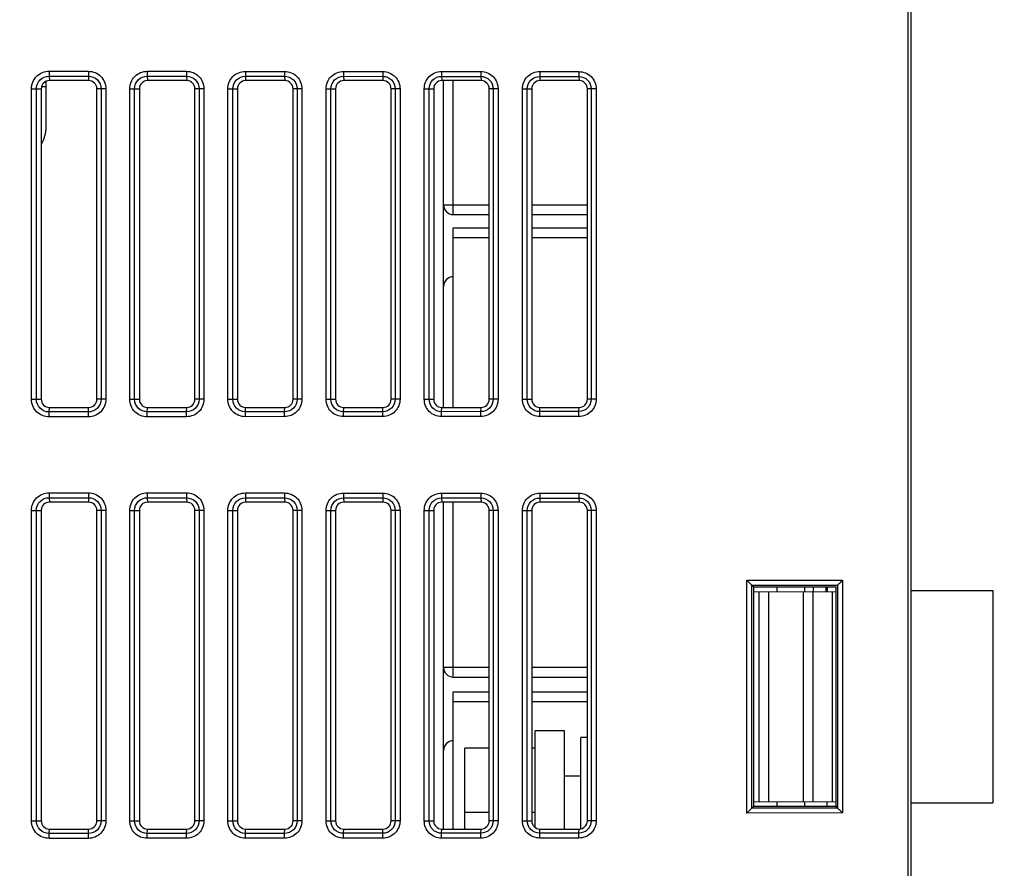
# Model space of a CAD drawing. Header units: millimetres. Extents: x 66 to 1727, y -68 to 939.
# Tile 61 of 72: x 622 to 682, y 558 to 609. Entities that reach past the tile are written whole.
import ezdxf

# ---------------------------------------------------------------- set-up
doc = ezdxf.new("R2010")
doc.units = ezdxf.units.MM
doc.header["$LTSCALE"] = 65.395
doc.header["$PDMODE"] = 3
doc.header["$PDSIZE"] = 0.3
doc.layers.get('0').update_dxf_attribs({"linetype": 'CONTINUOUS'})
doc.layers.get('Defpoints').update_dxf_attribs({"linetype": 'CONTINUOUS'})
for name, color, linetype in [('07_ALL_FEATURES', 7, 'CONTINUOUS'), ('3_ALL_AXES', 7, 'CONTINUOUS'), ('7_ALL_FEATURES', 7, 'CONTINUOUS'), ('DIM', 7, 'CONTINUOUS')]:
    doc.layers.add(name, color=color, linetype=linetype)
doc.styles.get("Standard").update_dxf_attribs({"font": 'arial.ttf'})
doc.dimstyles.get("Standard").update_dxf_attribs({"dimtxt": 3, "dimasz": 2.5, "dimexe": 1, "dimexo": 1, "dimtad": 1, "dimzin": 0, "dimdsep": 46, "dimtxsty": 'Standard', "dimblk": '_FILLED', "dimblk1": '_FILLED', "dimblk2": '_FILLED', "dimcen": 0.09, "dimazin": 0, "dimtol": 1, "dimtp": 0.01, "dimtm": 0.01, "dimtfac": 1, "dimtofl": 0, "dimtmove": 0, "dimatfit": 3, "dimldrblk": '_FILLED', "dimfxl": 1, "dimtolj": 1, "dimtzin": 0, "dimarcsym": 0})

# ---------------------------------------------------------------- blocks, each defined once
blk = doc.blocks.new('_FILLED')
at = {"color": 0, "linetype": 'ByBlock'}
blk.add_solid([(0, 0), (-1, 0.2), (-1, -0.2)], dxfattribs=at)
blk = doc.blocks.new('*D5')
at = {"layer": 'Defpoints', "color": 0, "transparency": 16777216}
for p in [(781.311, 823.128), (781.311, 767.518), (556.311, 514.563)]:
    blk.add_point(p, dxfattribs=at)
at = {"layer": 'DIM', "color": 7, "lineweight": -2, "transparency": 16777216}
for p, q in [((556.311, 515.563), (556.311, 824.128)), ((781.311, 768.518), (781.311, 824.128)), ((558.811, 823.128), (778.811, 823.128))]:
    blk.add_line(p, q, dxfattribs=at)
at = {"layer": 'DIM', "color": 7, "lineweight": -2, "transparency": 16777216, "xscale": 2.5, "yscale": 2.5, "zscale": 2.5, "rotation": 180}
blk.add_blockref('_FILLED', (556.311, 823.128), dxfattribs=at)
at = {"layer": 'DIM', "color": 7, "lineweight": -2, "transparency": 16777216, "xscale": 2.5, "yscale": 2.5, "zscale": 2.5}
blk.add_blockref('_FILLED', (781.311, 823.128), dxfattribs=at)
at = {"layer": 'DIM', "color": 0, "transparency": 16777216, "insert": (664.677, 829.628), "char_height": 3, "attachment_point": 5}
blk.add_mtext('\\A1;{\\H3.3333x;D}', dxfattribs=at)

msp = doc.modelspace()

# ---------------------------------------------------------------- linework, layer by layer
at = {"color": 7, "linetype": 'Continuous'}
for p, q in [((647.911, 598.118), (647.911, 605.718)), ((648.511, 597.518), (648.511, 605.718)), ((647.911, 598.118), (650.711, 598.118)), ((653.311, 598.118), (656.711, 598.118)), ((648.511, 597.518), (650.711, 597.518)), ((653.311, 597.518), (656.711, 597.518)), ((648.511, 585.718), (648.511, 596.718)), ((648.511, 596.718), (650.711, 596.718)), ((653.311, 596.718), (656.711, 596.718)), ((648.511, 596.118), (650.711, 596.118)), ((653.311, 596.118), (656.711, 596.118)), ((647.911, 585.718), (647.911, 593.118)), ((647.911, 569.818), (647.911, 579.918)), ((648.511, 569.218), (648.511, 579.918)), ((647.911, 569.818), (650.711, 569.818)), ((653.311, 569.818), (656.711, 569.818)), ((648.511, 569.218), (650.711, 569.218)), ((653.311, 569.218), (656.711, 569.218)), ((648.511, 559.918), (648.511, 568.318)), ((648.511, 568.318), (650.711, 568.318)), ((653.311, 568.318), (656.711, 568.318)), ((648.511, 567.718), (650.711, 567.718)), ((653.311, 567.718), (656.711, 567.718)), ((647.911, 559.918), (647.911, 564.718))]:
    msp.add_line(p, q, dxfattribs=at)
for centre, start, end in [((648.511, 598.118), 180, 270), ((648.511, 593.118), 90, 180), ((648.511, 569.818), 180, 270), ((648.511, 564.718), 90, 180)]:
    msp.add_arc(centre, 0.6, start, end, dxfattribs=at)
at = {"layer": '07_ALL_FEATURES', "color": 7, "linetype": 'Continuous'}
for p, q in [((676.311, 749.018), (676.311, 387.018)), ((676.511, 387.018), (676.511, 749.018)), ((623.792, 606.293), (623.792, 605.995)), ((623.792, 606.293), (626.192, 606.292)), ((623.792, 605.995), (623.811, 605.718)), ((623.792, 605.995), (626.192, 605.993)), ((626.192, 606.292), (626.192, 605.993)), ((626.192, 605.993), (626.211, 605.718)), ((629.793, 606.289), (629.792, 605.991)), ((629.792, 605.991), (629.811, 605.718)), ((629.792, 605.991), (632.193, 605.989)), ((629.793, 606.289), (632.193, 606.287)), ((632.193, 606.287), (632.193, 605.989)), ((632.193, 605.989), (632.211, 605.718)), ((635.793, 606.285), (635.793, 605.986)), ((635.793, 606.285), (638.193, 606.283)), ((635.793, 605.986), (635.811, 605.718)), ((635.793, 605.986), (638.193, 605.984)), ((638.193, 606.283), (638.193, 605.984)), ((638.193, 605.984), (638.211, 605.718)), ((641.793, 606.28), (641.793, 605.982)), ((641.793, 606.28), (644.193, 606.278)), ((641.793, 605.982), (641.811, 605.718)), ((641.793, 605.982), (644.193, 605.98)), ((644.193, 606.278), (644.193, 605.98)), ((644.193, 605.98), (644.211, 605.718)), ((647.793, 606.276), (647.793, 605.977)), ((647.793, 606.276), (650.194, 606.274)), ((647.793, 605.977), (647.811, 605.718)), ((647.793, 605.977), (650.193, 605.976)), ((650.194, 606.274), (650.193, 605.976)), ((650.193, 605.976), (650.211, 605.718)), ((653.794, 606.271), (653.794, 605.973)), ((653.794, 606.271), (656.194, 606.27)), ((653.794, 605.973), (653.811, 605.718)), ((653.794, 605.973), (656.194, 605.971)), ((656.194, 606.27), (656.194, 605.971)), ((656.194, 605.971), (656.211, 605.718)), ((622.716, 586.218), (622.716, 605.218)), ((622.716, 605.218), (623.311, 605.218)), ((623.014, 586.218), (623.014, 605.218)), ((623.611, 605.344), (623.309, 605.341)), ((623.311, 605.218), (623.311, 586.218)), ((623.611, 602.877), (623.611, 605.672)), ((626.211, 605.718), (623.811, 605.718)), ((626.711, 586.218), (626.711, 605.218)), ((627.265, 605.218), (626.711, 605.218)), ((626.967, 605.218), (626.967, 586.218)), ((627.265, 605.218), (627.265, 586.218)), ((628.721, 586.218), (628.721, 605.218)), ((628.721, 605.218), (629.311, 605.218)), ((629.019, 586.218), (629.019, 605.218)), ((629.311, 605.218), (629.311, 586.218)), ((632.211, 605.718), (629.811, 605.718)), ((632.711, 586.218), (632.711, 605.218)), ((633.261, 605.218), (632.711, 605.218)), ((632.963, 605.218), (632.963, 586.218)), ((633.261, 605.218), (633.261, 586.218)), ((634.725, 586.218), (634.725, 605.218)), ((634.725, 605.218), (635.311, 605.218)), ((635.024, 586.218), (635.024, 605.218)), ((635.311, 605.218), (635.311, 586.218)), ((638.211, 605.718), (635.811, 605.718)), ((638.711, 586.218), (638.711, 605.218)), ((639.257, 605.218), (638.711, 605.218)), ((638.959, 605.218), (638.959, 586.218)), ((639.257, 605.218), (639.257, 586.218)), ((640.73, 586.218), (640.73, 605.218)), ((640.73, 605.218), (641.311, 605.218)), ((641.028, 586.218), (641.028, 605.218)), ((641.311, 605.218), (641.311, 586.218)), ((644.211, 605.718), (641.811, 605.718)), ((644.711, 586.218), (644.711, 605.218)), ((645.253, 605.218), (644.711, 605.218)), ((644.954, 605.218), (644.954, 586.218)), ((645.253, 605.218), (645.253, 586.218)), ((646.735, 586.218), (646.735, 605.218)), ((646.735, 605.218), (647.311, 605.218)), ((647.033, 586.218), (647.033, 605.218)), ((647.311, 605.218), (647.311, 586.218)), ((650.211, 605.718), (647.811, 605.718)), ((650.711, 586.218), (650.711, 605.218)), ((651.249, 605.218), (650.711, 605.218)), ((650.95, 605.218), (650.95, 586.218)), ((651.249, 605.218), (651.249, 586.218)), ((652.74, 586.218), (652.74, 605.218)), ((652.74, 605.218), (653.311, 605.218)), ((653.038, 586.218), (653.038, 605.218)), ((653.311, 605.218), (653.311, 586.218)), ((656.211, 605.718), (653.811, 605.718)), ((656.711, 586.218), (656.711, 605.218)), ((657.245, 605.218), (656.711, 605.218)), ((656.946, 605.218), (656.946, 586.218)), ((657.245, 605.218), (657.245, 586.218)), ((647.911, 593.118), (647.911, 598.118)), ((622.716, 586.218), (623.311, 586.218)), ((627.265, 586.218), (626.711, 586.218)), ((628.721, 586.218), (629.311, 586.218)), ((633.261, 586.218), (632.711, 586.218)), ((634.725, 586.218), (635.311, 586.218)), ((639.257, 586.218), (638.711, 586.218)), ((640.73, 586.218), (641.311, 586.218)), ((645.253, 586.218), (644.711, 586.218)), ((646.735, 586.218), (647.311, 586.218)), ((651.249, 586.218), (650.711, 586.218)), ((652.74, 586.218), (653.311, 586.218)), ((657.245, 586.218), (656.711, 586.218)), ((623.792, 585.441), (623.811, 585.718)), ((626.192, 585.443), (623.792, 585.441)), ((623.792, 585.142), (623.792, 585.441)), ((623.811, 585.718), (626.211, 585.718)), ((626.192, 585.443), (626.211, 585.718)), ((626.192, 585.144), (626.192, 585.443)), ((629.792, 585.445), (629.811, 585.718)), ((632.193, 585.447), (629.792, 585.445)), ((629.793, 585.147), (629.792, 585.445)), ((629.811, 585.718), (632.211, 585.718)), ((632.193, 585.447), (632.211, 585.718)), ((632.193, 585.149), (632.193, 585.447)), ((635.793, 585.45), (635.811, 585.718)), ((638.193, 585.451), (635.793, 585.45)), ((635.793, 585.151), (635.793, 585.45)), ((635.811, 585.718), (638.211, 585.718)), ((638.193, 585.451), (638.211, 585.718)), ((638.193, 585.153), (638.193, 585.451)), ((641.793, 585.454), (641.811, 585.718)), ((644.193, 585.456), (641.793, 585.454)), ((641.793, 585.156), (641.793, 585.454)), ((641.811, 585.718), (644.211, 585.718)), ((644.193, 585.456), (644.211, 585.718)), ((644.193, 585.157), (644.193, 585.456)), ((647.793, 585.458), (647.811, 585.718)), ((650.193, 585.46), (647.793, 585.458)), ((647.793, 585.16), (647.793, 585.458)), ((647.811, 585.718), (650.211, 585.718)), ((650.193, 585.46), (650.211, 585.718)), ((650.194, 585.162), (650.193, 585.46)), ((653.794, 585.463), (653.811, 585.718)), ((656.194, 585.465), (653.794, 585.463)), ((653.794, 585.164), (653.794, 585.463)), ((653.811, 585.718), (656.211, 585.718)), ((656.194, 585.465), (656.211, 585.718)), ((656.194, 585.166), (656.194, 585.465)), ((626.192, 585.144), (623.792, 585.142)), ((632.193, 585.149), (629.793, 585.147)), ((638.193, 585.153), (635.793, 585.151)), ((644.193, 585.157), (641.793, 585.156)), ((650.194, 585.162), (647.793, 585.16)), ((656.194, 585.166), (653.794, 585.164)), ((623.792, 580.493), (623.792, 580.195)), ((623.792, 580.493), (626.192, 580.492)), ((623.792, 580.195), (623.811, 579.918)), ((623.792, 580.195), (626.192, 580.193)), ((626.211, 579.918), (623.811, 579.918)), ((626.192, 580.492), (626.192, 580.193)), ((626.192, 580.193), (626.211, 579.918)), ((629.793, 580.489), (629.792, 580.191)), ((629.792, 580.191), (629.811, 579.918)), ((629.792, 580.191), (632.193, 580.189)), ((629.793, 580.489), (632.193, 580.487)), ((632.211, 579.918), (629.811, 579.918)), ((632.193, 580.487), (632.193, 580.189)), ((632.193, 580.189), (632.211, 579.918)), ((635.793, 580.485), (635.793, 580.186)), ((635.793, 580.485), (638.193, 580.483)), ((635.793, 580.186), (635.811, 579.918)), ((635.793, 580.186), (638.193, 580.184)), ((638.211, 579.918), (635.811, 579.918)), ((638.193, 580.483), (638.193, 580.184)), ((638.193, 580.184), (638.211, 579.918)), ((641.793, 580.48), (641.793, 580.182)), ((641.793, 580.48), (644.193, 580.478)), ((641.793, 580.182), (641.811, 579.918)), ((641.793, 580.182), (644.193, 580.18)), ((644.211, 579.918), (641.811, 579.918)), ((644.193, 580.478), (644.193, 580.18)), ((644.193, 580.18), (644.211, 579.918)), ((647.793, 580.476), (647.793, 580.177)), ((647.793, 580.476), (650.194, 580.474)), ((647.793, 580.177), (647.811, 579.918)), ((647.793, 580.177), (650.193, 580.176)), ((650.211, 579.918), (647.811, 579.918)), ((650.194, 580.474), (650.193, 580.176)), ((650.193, 580.176), (650.211, 579.918)), ((653.794, 580.471), (653.794, 580.173)), ((653.794, 580.471), (656.194, 580.47)), ((653.794, 580.173), (653.811, 579.918)), ((653.794, 580.173), (656.194, 580.171)), ((656.211, 579.918), (653.811, 579.918)), ((656.194, 580.47), (656.194, 580.171)), ((656.194, 580.171), (656.211, 579.918)), ((622.716, 560.418), (622.716, 579.418)), ((622.716, 579.418), (623.311, 579.418)), ((623.014, 560.418), (623.014, 579.418)), ((623.311, 579.418), (623.311, 560.418)), ((626.711, 560.418), (626.711, 579.418)), ((627.265, 579.418), (626.711, 579.418)), ((626.967, 579.418), (626.967, 560.418)), ((627.265, 579.418), (627.265, 560.418)), ((628.721, 560.418), (628.721, 579.418)), ((628.721, 579.418), (629.311, 579.418)), ((629.019, 560.418), (629.019, 579.418)), ((629.311, 579.418), (629.311, 560.418)), ((632.711, 560.418), (632.711, 579.418)), ((633.261, 579.418), (632.711, 579.418)), ((632.963, 579.418), (632.963, 560.418)), ((633.261, 579.418), (633.261, 560.418)), ((634.725, 560.418), (634.725, 579.418)), ((634.725, 579.418), (635.311, 579.418)), ((635.024, 560.418), (635.024, 579.418)), ((635.311, 579.418), (635.311, 560.418)), ((638.711, 560.418), (638.711, 579.418)), ((639.257, 579.418), (638.711, 579.418)), ((638.959, 579.418), (638.959, 560.418)), ((639.257, 579.418), (639.257, 560.418)), ((640.73, 560.418), (640.73, 579.418)), ((640.73, 579.418), (641.311, 579.418)), ((641.028, 560.418), (641.028, 579.418)), ((641.311, 579.418), (641.311, 560.418)), ((644.711, 560.418), (644.711, 579.418)), ((645.253, 579.418), (644.711, 579.418)), ((644.954, 579.418), (644.954, 560.418)), ((645.253, 579.418), (645.253, 560.418)), ((646.735, 560.418), (646.735, 579.418)), ((646.735, 579.418), (647.311, 579.418)), ((647.033, 560.418), (647.033, 579.418)), ((647.311, 579.418), (647.311, 560.418)), ((650.711, 560.418), (650.711, 579.418)), ((651.249, 579.418), (650.711, 579.418)), ((650.95, 579.418), (650.95, 560.418)), ((651.249, 579.418), (651.249, 560.418)), ((652.74, 560.418), (652.74, 579.418)), ((652.74, 579.418), (653.311, 579.418)), ((653.038, 560.418), (653.038, 579.418)), ((653.311, 579.418), (653.311, 560.418)), ((656.711, 560.418), (656.711, 579.418)), ((657.245, 579.418), (656.711, 579.418)), ((656.946, 579.418), (656.946, 560.418)), ((657.245, 579.418), (657.245, 560.418)), ((666.473, 560.897), (666.473, 575.139)), ((666.473, 575.139), (672.314, 575.137)), ((672.186, 575.01), (672.314, 575.137)), ((672.314, 575.137), (672.314, 560.899)), ((666.773, 561.196), (666.773, 574.84)), ((666.773, 574.84), (666.875, 574.75)), ((666.773, 574.84), (672.014, 574.838)), ((666.875, 574.75), (666.875, 561.286)), ((671.911, 574.718), (666.875, 574.718)), ((668.311, 574.433), (668.311, 574.718)), ((670.011, 574.441), (670.011, 574.718)), ((670.511, 574.718), (670.511, 574.441)), ((671.297, 574.718), (671.297, 574.45)), ((671.936, 561.288), (671.936, 574.748)), ((672.014, 574.838), (672.014, 561.198)), ((676.511, 574.518), (681.511, 574.518)), ((681.511, 574.518), (681.511, 561.518)), ((666.876, 574.425), (671.912, 574.451)), ((667.211, 561.609), (667.211, 574.427)), ((667.819, 561.606), (667.819, 574.43)), ((669.935, 561.595), (669.935, 574.441)), ((670.527, 561.592), (670.527, 574.444)), ((671.711, 561.585), (671.711, 574.45)), ((647.911, 564.718), (647.911, 569.818)), ((666.773, 561.196), (666.875, 561.286)), ((666.875, 561.318), (671.911, 561.318)), ((666.876, 561.611), (671.938, 561.584)), ((668.311, 561.318), (668.311, 561.603)), ((670.011, 561.318), (670.011, 561.594)), ((672.014, 561.198), (671.936, 561.288)), ((676.511, 561.518), (681.511, 561.518)), ((672.314, 560.899), (666.473, 560.897)), ((672.014, 561.198), (666.773, 561.196)), ((672.186, 561.026), (672.314, 560.899)), ((622.716, 560.418), (623.311, 560.418)), ((627.265, 560.418), (626.711, 560.418)), ((628.721, 560.418), (629.311, 560.418)), ((633.261, 560.418), (632.711, 560.418)), ((634.725, 560.418), (635.311, 560.418)), ((639.257, 560.418), (638.711, 560.418)), ((640.73, 560.418), (641.311, 560.418)), ((645.253, 560.418), (644.711, 560.418)), ((646.735, 560.418), (647.311, 560.418)), ((651.249, 560.418), (650.711, 560.418)), ((652.74, 560.418), (653.311, 560.418)), ((657.245, 560.418), (656.711, 560.418)), ((623.792, 559.641), (623.811, 559.918)), ((626.192, 559.643), (623.792, 559.641)), ((623.792, 559.342), (623.792, 559.641)), ((623.811, 559.918), (626.211, 559.918)), ((626.192, 559.643), (626.211, 559.918)), ((626.192, 559.344), (626.192, 559.643)), ((629.792, 559.645), (629.811, 559.918)), ((632.193, 559.647), (629.792, 559.645)), ((629.793, 559.347), (629.792, 559.645)), ((629.811, 559.918), (632.211, 559.918)), ((632.193, 559.647), (632.211, 559.918)), ((632.193, 559.349), (632.193, 559.647)), ((635.793, 559.65), (635.811, 559.918)), ((638.193, 559.651), (635.793, 559.65)), ((635.793, 559.351), (635.793, 559.65)), ((635.811, 559.918), (638.211, 559.918)), ((638.193, 559.651), (638.211, 559.918)), ((638.193, 559.353), (638.193, 559.651)), ((641.793, 559.654), (641.811, 559.918)), ((644.193, 559.656), (641.793, 559.654)), ((641.793, 559.356), (641.793, 559.654)), ((641.811, 559.918), (644.211, 559.918)), ((644.193, 559.656), (644.211, 559.918)), ((644.193, 559.357), (644.193, 559.656)), ((647.793, 559.658), (647.811, 559.918)), ((650.193, 559.66), (647.793, 559.658)), ((647.793, 559.36), (647.793, 559.658)), ((647.811, 559.918), (650.211, 559.918)), ((650.193, 559.66), (650.211, 559.918)), ((650.194, 559.362), (650.193, 559.66)), ((653.794, 559.663), (653.811, 559.918)), ((656.194, 559.665), (653.794, 559.663)), ((653.794, 559.364), (653.794, 559.663)), ((653.811, 559.918), (656.211, 559.918)), ((656.194, 559.665), (656.211, 559.918)), ((656.194, 559.366), (656.194, 559.665)), ((626.192, 559.344), (623.792, 559.342)), ((632.193, 559.349), (629.793, 559.347)), ((638.193, 559.353), (635.793, 559.351)), ((644.193, 559.357), (641.793, 559.356)), ((650.194, 559.362), (647.793, 559.36)), ((656.194, 559.366), (653.794, 559.364))]:
    msp.add_line(p, q, dxfattribs=at)
for points in [[(672.186, 575.01), (672.248, 575.074), (672.314, 575.137)], [(672.186, 561.026), (672.25, 560.964), (672.314, 560.899)]]:
    msp.add_lwpolyline(points, dxfattribs=at)
msp.add_arc((621.611, 602.877), 2, 328.52697, 360, dxfattribs=at)
for centre, start_param, end_param in [((623.811, 605.218), 0, 1.570796), ((626.211, 605.218), -1.570796, 0), ((629.811, 605.218), 0, 1.570796), ((632.211, 605.218), -1.570796, 0), ((635.811, 605.218), 0, 1.570796), ((638.211, 605.218), -1.570796, 0), ((641.811, 605.218), 0, 1.570796), ((644.211, 605.218), -1.570796, 0), ((647.811, 605.218), 0, 1.570796), ((650.211, 605.218), -1.570796, 0), ((653.811, 605.218), 0, 1.570796), ((656.211, 605.218), -1.570796, 0), ((623.811, 586.218), -4.712389, -3.141593), ((626.211, 586.218), -3.141593, -1.570796), ((629.811, 586.218), -4.712389, -3.141593), ((632.211, 586.218), -3.141593, -1.570796), ((635.811, 586.218), -4.712389, -3.141593), ((638.211, 586.218), -3.141593, -1.570796), ((641.811, 586.218), -4.712389, -3.141593), ((644.211, 586.218), -3.141593, -1.570796), ((647.811, 586.218), -4.712389, -3.141593), ((650.211, 586.218), -3.141593, -1.570796), ((653.811, 586.218), -4.712389, -3.141593), ((656.211, 586.218), -3.141593, -1.570796), ((623.811, 579.418), 0, 1.570796), ((626.211, 579.418), -1.570796, 0), ((629.811, 579.418), 0, 1.570796), ((632.211, 579.418), -1.570796, 0), ((635.811, 579.418), 0, 1.570796), ((638.211, 579.418), -1.570796, 0), ((641.811, 579.418), 0, 1.570796), ((644.211, 579.418), -1.570796, 0), ((647.811, 579.418), 0, 1.570796), ((650.211, 579.418), -1.570796, 0), ((653.811, 579.418), 0, 1.570796), ((656.211, 579.418), -1.570796, 0), ((623.811, 560.418), -4.712389, -3.141593), ((626.211, 560.418), -3.141593, -1.570796), ((629.811, 560.418), -4.712389, -3.141593), ((632.211, 560.418), -3.141593, -1.570796), ((635.811, 560.418), -4.712389, -3.141593), ((638.211, 560.418), -3.141593, -1.570796), ((641.811, 560.418), -4.712389, -3.141593), ((644.211, 560.418), -3.141593, -1.570796), ((647.811, 560.418), -4.712389, -3.141593), ((650.211, 560.418), -3.141593, -1.570796), ((653.811, 560.418), -4.712389, -3.141593), ((656.211, 560.418), -3.141593, -1.570796)]:
    msp.add_ellipse(centre, major_axis=(0, 0.5), ratio=1, start_param=start_param, end_param=end_param, dxfattribs=at)
for points, knots in [([(622.716, 605.218), (622.716, 605.493), (622.942, 606.068), (623.517, 606.294), (623.792, 606.293)], [0, 0, 0, 0, 0.499706, 1, 1, 1, 1]), ([(623.014, 605.218), (623.014, 605.417), (623.176, 605.833), (623.593, 605.995), (623.792, 605.995)], [0, 0, 0, 0, 0.499707, 1, 1, 1, 1]), ([(626.192, 606.292), (626.466, 606.291), (627.04, 606.066), (627.265, 605.492), (627.265, 605.218)], [0, 0, 0, 0, 0.499709, 1, 1, 1, 1]), ([(626.192, 605.993), (626.39, 605.993), (626.805, 605.831), (626.967, 605.416), (626.967, 605.218)], [0, 0, 0, 0, 0.499709, 1, 1, 1, 1]), ([(628.721, 605.218), (628.721, 605.491), (628.946, 606.064), (629.519, 606.289), (629.793, 606.289)], [0, 0, 0, 0, 0.499707, 1, 1, 1, 1]), ([(629.019, 605.218), (629.019, 605.415), (629.18, 605.83), (629.595, 605.991), (629.792, 605.991)], [0, 0, 0, 0, 0.499707, 1, 1, 1, 1]), ([(632.193, 606.287), (632.466, 606.287), (633.037, 606.063), (633.261, 605.491), (633.261, 605.218)], [0, 0, 0, 0, 0.499709, 1, 1, 1, 1]), ([(632.193, 605.989), (632.389, 605.989), (632.802, 605.828), (632.963, 605.415), (632.963, 605.218)], [0, 0, 0, 0, 0.49971, 1, 1, 1, 1]), ([(634.725, 605.218), (634.725, 605.49), (634.949, 606.061), (635.52, 606.285), (635.793, 606.285)], [0, 0, 0, 0, 0.499707, 1, 1, 1, 1]), ([(635.024, 605.218), (635.024, 605.414), (635.184, 605.826), (635.596, 605.986), (635.793, 605.986)], [0, 0, 0, 0, 0.499707, 1, 1, 1, 1]), ([(638.193, 606.283), (638.465, 606.283), (639.034, 606.059), (639.257, 605.49), (639.257, 605.218)], [0, 0, 0, 0, 0.499709, 1, 1, 1, 1]), ([(638.193, 605.984), (638.388, 605.984), (638.799, 605.825), (638.959, 605.414), (638.959, 605.218)], [0, 0, 0, 0, 0.49971, 1, 1, 1, 1]), ([(640.73, 605.218), (640.73, 605.489), (640.953, 606.058), (641.522, 606.28), (641.793, 606.28)], [0, 0, 0, 0, 0.499707, 1, 1, 1, 1]), ([(641.028, 605.218), (641.028, 605.413), (641.187, 605.823), (641.597, 605.982), (641.793, 605.982)], [0, 0, 0, 0, 0.499707, 1, 1, 1, 1]), ([(644.193, 606.278), (644.464, 606.278), (645.031, 606.056), (645.253, 605.489), (645.253, 605.218)], [0, 0, 0, 0, 0.49971, 1, 1, 1, 1]), ([(644.193, 605.98), (644.388, 605.98), (644.796, 605.821), (644.955, 605.413), (644.954, 605.218)], [0, 0, 0, 0, 0.49971, 1, 1, 1, 1]), ([(646.735, 605.218), (646.735, 605.488), (646.957, 606.054), (647.523, 606.276), (647.793, 606.276)], [0, 0, 0, 0, 0.499707, 1, 1, 1, 1]), ([(647.033, 605.218), (647.033, 605.412), (647.191, 605.82), (647.599, 605.978), (647.793, 605.977)], [0, 0, 0, 0, 0.499707, 1, 1, 1, 1]), ([(650.193, 605.976), (650.387, 605.975), (650.793, 605.818), (650.95, 605.412), (650.95, 605.218)], [0, 0, 0, 0, 0.49971, 1, 1, 1, 1]), ([(650.194, 606.274), (650.463, 606.274), (651.028, 606.052), (651.249, 605.488), (651.249, 605.218)], [0, 0, 0, 0, 0.49971, 1, 1, 1, 1]), ([(652.74, 605.218), (652.74, 605.487), (652.96, 606.051), (653.524, 606.272), (653.794, 606.271)], [0, 0, 0, 0, 0.499708, 1, 1, 1, 1]), ([(653.038, 605.218), (653.038, 605.411), (653.195, 605.816), (653.6, 605.973), (653.794, 605.973)], [0, 0, 0, 0, 0.499708, 1, 1, 1, 1]), ([(656.194, 606.27), (656.462, 606.269), (657.025, 606.049), (657.245, 605.487), (657.245, 605.218)], [0, 0, 0, 0, 0.49971, 1, 1, 1, 1]), ([(656.194, 605.971), (656.386, 605.971), (656.79, 605.814), (656.946, 605.411), (656.946, 605.218)], [0, 0, 0, 0, 0.49971, 1, 1, 1, 1]), ([(623.792, 585.142), (623.518, 585.142), (622.942, 585.368), (622.716, 585.943), (622.716, 586.218)], [0, 0, 0, 0, 0.499709, 1, 1, 1, 1]), ([(623.792, 585.441), (623.593, 585.441), (623.177, 585.602), (623.014, 586.019), (623.014, 586.218)], [0, 0, 0, 0, 0.499709, 1, 1, 1, 1]), ([(627.265, 586.218), (627.265, 585.944), (627.04, 585.37), (626.467, 585.144), (626.192, 585.144)], [0, 0, 0, 0, 0.499708, 1, 1, 1, 1]), ([(626.967, 586.218), (626.967, 586.02), (626.805, 585.605), (626.39, 585.443), (626.192, 585.443)], [0, 0, 0, 0, 0.499708, 1, 1, 1, 1]), ([(629.793, 585.147), (629.519, 585.147), (628.946, 585.371), (628.721, 585.944), (628.721, 586.218)], [0, 0, 0, 0, 0.499709, 1, 1, 1, 1]), ([(629.792, 585.445), (629.595, 585.445), (629.18, 585.606), (629.019, 586.02), (629.019, 586.218)], [0, 0, 0, 0, 0.499709, 1, 1, 1, 1]), ([(633.261, 586.218), (633.261, 585.945), (633.037, 585.374), (632.466, 585.149), (632.193, 585.149)], [0, 0, 0, 0, 0.499708, 1, 1, 1, 1]), ([(632.963, 586.218), (632.963, 586.021), (632.802, 585.608), (632.39, 585.447), (632.193, 585.447)], [0, 0, 0, 0, 0.499708, 1, 1, 1, 1]), ([(635.793, 585.151), (635.52, 585.151), (634.95, 585.374), (634.725, 585.945), (634.725, 586.218)], [0, 0, 0, 0, 0.499709, 1, 1, 1, 1]), ([(635.793, 585.45), (635.596, 585.449), (635.184, 585.609), (635.024, 586.021), (635.024, 586.218)], [0, 0, 0, 0, 0.499709, 1, 1, 1, 1]), ([(639.257, 586.218), (639.257, 585.946), (639.034, 585.377), (638.465, 585.153), (638.193, 585.153)], [0, 0, 0, 0, 0.499708, 1, 1, 1, 1]), ([(638.959, 586.218), (638.959, 586.022), (638.799, 585.612), (638.389, 585.452), (638.193, 585.451)], [0, 0, 0, 0, 0.499708, 1, 1, 1, 1]), ([(641.793, 585.156), (641.522, 585.155), (640.953, 585.378), (640.73, 585.946), (640.73, 586.218)], [0, 0, 0, 0, 0.499709, 1, 1, 1, 1]), ([(641.793, 585.454), (641.598, 585.454), (641.188, 585.613), (641.028, 586.022), (641.028, 586.218)], [0, 0, 0, 0, 0.49971, 1, 1, 1, 1]), ([(645.253, 586.218), (645.253, 585.947), (645.031, 585.38), (644.464, 585.158), (644.193, 585.157)], [0, 0, 0, 0, 0.499708, 1, 1, 1, 1]), ([(644.954, 586.218), (644.954, 586.023), (644.796, 585.615), (644.388, 585.456), (644.193, 585.456)], [0, 0, 0, 0, 0.499708, 1, 1, 1, 1]), ([(647.793, 585.16), (647.523, 585.16), (646.957, 585.381), (646.735, 585.947), (646.735, 586.218)], [0, 0, 0, 0, 0.49971, 1, 1, 1, 1]), ([(647.793, 585.458), (647.599, 585.458), (647.191, 585.616), (647.033, 586.024), (647.033, 586.218)], [0, 0, 0, 0, 0.49971, 1, 1, 1, 1]), ([(650.95, 586.218), (650.95, 586.024), (650.793, 585.618), (650.387, 585.46), (650.193, 585.46)], [0, 0, 0, 0, 0.499709, 1, 1, 1, 1]), ([(651.249, 586.218), (651.249, 585.948), (651.028, 585.384), (650.463, 585.162), (650.194, 585.162)], [0, 0, 0, 0, 0.499709, 1, 1, 1, 1]), ([(653.794, 585.164), (653.525, 585.164), (652.961, 585.385), (652.739, 585.949), (652.74, 586.218)], [0, 0, 0, 0, 0.49971, 1, 1, 1, 1]), ([(653.794, 585.463), (653.601, 585.463), (653.195, 585.619), (653.038, 586.025), (653.038, 586.218)], [0, 0, 0, 0, 0.49971, 1, 1, 1, 1]), ([(657.245, 586.218), (657.245, 585.949), (657.025, 585.387), (656.463, 585.166), (656.194, 585.166)], [0, 0, 0, 0, 0.499709, 1, 1, 1, 1]), ([(656.946, 586.218), (656.946, 586.026), (656.79, 585.622), (656.386, 585.465), (656.194, 585.465)], [0, 0, 0, 0, 0.499709, 1, 1, 1, 1]), ([(622.716, 579.418), (622.716, 579.693), (622.942, 580.268), (623.517, 580.494), (623.792, 580.493)], [0, 0, 0, 0, 0.499706, 1, 1, 1, 1]), ([(623.014, 579.418), (623.014, 579.617), (623.176, 580.033), (623.593, 580.195), (623.792, 580.195)], [0, 0, 0, 0, 0.499707, 1, 1, 1, 1]), ([(626.192, 580.492), (626.466, 580.491), (627.04, 580.266), (627.265, 579.692), (627.265, 579.418)], [0, 0, 0, 0, 0.499709, 1, 1, 1, 1]), ([(626.192, 580.193), (626.39, 580.193), (626.805, 580.031), (626.967, 579.616), (626.967, 579.418)], [0, 0, 0, 0, 0.499709, 1, 1, 1, 1]), ([(628.721, 579.418), (628.721, 579.691), (628.946, 580.264), (629.519, 580.489), (629.793, 580.489)], [0, 0, 0, 0, 0.499707, 1, 1, 1, 1]), ([(629.019, 579.418), (629.019, 579.615), (629.18, 580.03), (629.595, 580.191), (629.792, 580.191)], [0, 0, 0, 0, 0.499707, 1, 1, 1, 1]), ([(632.193, 580.487), (632.466, 580.487), (633.037, 580.263), (633.261, 579.691), (633.261, 579.418)], [0, 0, 0, 0, 0.499709, 1, 1, 1, 1]), ([(632.193, 580.189), (632.389, 580.189), (632.802, 580.028), (632.963, 579.615), (632.963, 579.418)], [0, 0, 0, 0, 0.49971, 1, 1, 1, 1]), ([(634.725, 579.418), (634.725, 579.69), (634.949, 580.261), (635.52, 580.485), (635.793, 580.485)], [0, 0, 0, 0, 0.499707, 1, 1, 1, 1]), ([(635.024, 579.418), (635.024, 579.614), (635.184, 580.026), (635.596, 580.186), (635.793, 580.186)], [0, 0, 0, 0, 0.499707, 1, 1, 1, 1]), ([(638.193, 580.483), (638.465, 580.483), (639.034, 580.259), (639.257, 579.69), (639.257, 579.418)], [0, 0, 0, 0, 0.499709, 1, 1, 1, 1]), ([(638.193, 580.184), (638.388, 580.184), (638.799, 580.025), (638.959, 579.614), (638.959, 579.418)], [0, 0, 0, 0, 0.49971, 1, 1, 1, 1]), ([(640.73, 579.418), (640.73, 579.689), (640.953, 580.258), (641.522, 580.48), (641.793, 580.48)], [0, 0, 0, 0, 0.499707, 1, 1, 1, 1]), ([(641.028, 579.418), (641.028, 579.613), (641.187, 580.023), (641.597, 580.182), (641.793, 580.182)], [0, 0, 0, 0, 0.499707, 1, 1, 1, 1]), ([(644.193, 580.478), (644.464, 580.478), (645.031, 580.256), (645.253, 579.689), (645.253, 579.418)], [0, 0, 0, 0, 0.49971, 1, 1, 1, 1]), ([(644.193, 580.18), (644.388, 580.18), (644.796, 580.021), (644.955, 579.613), (644.954, 579.418)], [0, 0, 0, 0, 0.49971, 1, 1, 1, 1]), ([(646.735, 579.418), (646.735, 579.688), (646.957, 580.254), (647.523, 580.476), (647.793, 580.476)], [0, 0, 0, 0, 0.499707, 1, 1, 1, 1]), ([(647.033, 579.418), (647.033, 579.612), (647.191, 580.02), (647.599, 580.178), (647.793, 580.177)], [0, 0, 0, 0, 0.499707, 1, 1, 1, 1]), ([(650.193, 580.176), (650.387, 580.175), (650.793, 580.018), (650.95, 579.612), (650.95, 579.418)], [0, 0, 0, 0, 0.49971, 1, 1, 1, 1]), ([(650.194, 580.474), (650.463, 580.474), (651.028, 580.252), (651.249, 579.688), (651.249, 579.418)], [0, 0, 0, 0, 0.49971, 1, 1, 1, 1]), ([(652.74, 579.418), (652.74, 579.687), (652.96, 580.251), (653.524, 580.472), (653.794, 580.471)], [0, 0, 0, 0, 0.499708, 1, 1, 1, 1]), ([(653.038, 579.418), (653.038, 579.611), (653.195, 580.016), (653.6, 580.173), (653.794, 580.173)], [0, 0, 0, 0, 0.499708, 1, 1, 1, 1]), ([(656.194, 580.47), (656.462, 580.469), (657.025, 580.249), (657.245, 579.687), (657.245, 579.418)], [0, 0, 0, 0, 0.49971, 1, 1, 1, 1]), ([(656.194, 580.171), (656.386, 580.171), (656.79, 580.014), (656.946, 579.611), (656.946, 579.418)], [0, 0, 0, 0, 0.49971, 1, 1, 1, 1]), ([(666.773, 574.84), (666.759, 574.851), (666.663, 574.955), (666.56, 575.052), (666.473, 575.139)], [0, 0, 0, 0, 0.124795, 1, 1, 1, 1]), ([(671.911, 574.718), (671.916, 574.72), (671.925, 574.725), (671.932, 574.732), (671.936, 574.735)], [0, 0, 0, 0, 0.555566, 1, 1, 1, 1]), ([(672.014, 574.838), (672.02, 574.844), (672.079, 574.9), (672.135, 574.958), (672.186, 575.01)], [0, 0, 0, 0, 0.1093, 1, 1, 1, 1]), ([(671.911, 561.318), (671.916, 561.316), (671.925, 561.311), (671.932, 561.304), (671.936, 561.301)], [0, 0, 0, 0, 0.555566, 1, 1, 1, 1]), ([(666.773, 561.196), (666.76, 561.185), (666.663, 561.082), (666.561, 560.984), (666.473, 560.897)], [0, 0, 0, 0, 0.123347, 1, 1, 1, 1]), ([(672.014, 561.198), (672.02, 561.192), (672.079, 561.136), (672.135, 561.077), (672.186, 561.026)], [0, 0, 0, 0, 0.108196, 1, 1, 1, 1]), ([(623.792, 559.342), (623.518, 559.342), (622.942, 559.568), (622.716, 560.143), (622.716, 560.418)], [0, 0, 0, 0, 0.499709, 1, 1, 1, 1]), ([(623.792, 559.641), (623.593, 559.641), (623.177, 559.802), (623.014, 560.219), (623.014, 560.418)], [0, 0, 0, 0, 0.499709, 1, 1, 1, 1]), ([(627.265, 560.418), (627.265, 560.144), (627.04, 559.57), (626.467, 559.344), (626.192, 559.344)], [0, 0, 0, 0, 0.499708, 1, 1, 1, 1]), ([(626.967, 560.418), (626.967, 560.22), (626.805, 559.805), (626.39, 559.643), (626.192, 559.643)], [0, 0, 0, 0, 0.499708, 1, 1, 1, 1]), ([(629.793, 559.347), (629.519, 559.347), (628.946, 559.571), (628.721, 560.144), (628.721, 560.418)], [0, 0, 0, 0, 0.499709, 1, 1, 1, 1]), ([(629.792, 559.645), (629.595, 559.645), (629.18, 559.806), (629.019, 560.22), (629.019, 560.418)], [0, 0, 0, 0, 0.499709, 1, 1, 1, 1]), ([(633.261, 560.418), (633.261, 560.145), (633.037, 559.574), (632.466, 559.349), (632.193, 559.349)], [0, 0, 0, 0, 0.499708, 1, 1, 1, 1]), ([(632.963, 560.418), (632.963, 560.221), (632.802, 559.808), (632.39, 559.647), (632.193, 559.647)], [0, 0, 0, 0, 0.499708, 1, 1, 1, 1]), ([(635.793, 559.351), (635.52, 559.351), (634.95, 559.574), (634.725, 560.145), (634.725, 560.418)], [0, 0, 0, 0, 0.499709, 1, 1, 1, 1]), ([(635.793, 559.65), (635.596, 559.649), (635.184, 559.809), (635.024, 560.221), (635.024, 560.418)], [0, 0, 0, 0, 0.499709, 1, 1, 1, 1]), ([(639.257, 560.418), (639.257, 560.146), (639.034, 559.577), (638.465, 559.353), (638.193, 559.353)], [0, 0, 0, 0, 0.499708, 1, 1, 1, 1]), ([(638.959, 560.418), (638.959, 560.222), (638.799, 559.812), (638.389, 559.652), (638.193, 559.651)], [0, 0, 0, 0, 0.499708, 1, 1, 1, 1]), ([(641.793, 559.356), (641.522, 559.355), (640.953, 559.578), (640.73, 560.146), (640.73, 560.418)], [0, 0, 0, 0, 0.499709, 1, 1, 1, 1]), ([(641.793, 559.654), (641.598, 559.654), (641.188, 559.813), (641.028, 560.222), (641.028, 560.418)], [0, 0, 0, 0, 0.49971, 1, 1, 1, 1]), ([(645.253, 560.418), (645.253, 560.147), (645.031, 559.58), (644.464, 559.358), (644.193, 559.357)], [0, 0, 0, 0, 0.499708, 1, 1, 1, 1]), ([(644.954, 560.418), (644.954, 560.223), (644.796, 559.815), (644.388, 559.656), (644.193, 559.656)], [0, 0, 0, 0, 0.499708, 1, 1, 1, 1]), ([(647.793, 559.36), (647.523, 559.36), (646.957, 559.581), (646.735, 560.147), (646.735, 560.418)], [0, 0, 0, 0, 0.49971, 1, 1, 1, 1]), ([(647.793, 559.658), (647.599, 559.658), (647.191, 559.816), (647.033, 560.224), (647.033, 560.418)], [0, 0, 0, 0, 0.49971, 1, 1, 1, 1]), ([(650.95, 560.418), (650.95, 560.224), (650.793, 559.818), (650.387, 559.66), (650.193, 559.66)], [0, 0, 0, 0, 0.499709, 1, 1, 1, 1]), ([(651.249, 560.418), (651.249, 560.148), (651.028, 559.584), (650.463, 559.362), (650.194, 559.362)], [0, 0, 0, 0, 0.499709, 1, 1, 1, 1]), ([(653.794, 559.364), (653.525, 559.364), (652.961, 559.585), (652.739, 560.149), (652.74, 560.418)], [0, 0, 0, 0, 0.49971, 1, 1, 1, 1]), ([(653.794, 559.663), (653.601, 559.663), (653.195, 559.819), (653.038, 560.225), (653.038, 560.418)], [0, 0, 0, 0, 0.49971, 1, 1, 1, 1]), ([(656.946, 560.418), (656.946, 560.226), (656.79, 559.822), (656.386, 559.665), (656.194, 559.665)], [0, 0, 0, 0, 0.499709, 1, 1, 1, 1]), ([(657.245, 560.418), (657.245, 560.149), (657.025, 559.587), (656.463, 559.366), (656.194, 559.366)], [0, 0, 0, 0, 0.499709, 1, 1, 1, 1])]:
    msp.add_open_spline(points, degree=3, knots=knots, dxfattribs=at)
at = {"layer": '3_ALL_AXES', "color": 7, "linetype": 'Continuous'}
for p, q in [((653.511, 560.024), (653.511, 565.918)), ((655.311, 565.918), (653.511, 565.918)), ((655.311, 559.918), (655.311, 565.918))]:
    msp.add_line(p, q, dxfattribs=at)
at = {"layer": '7_ALL_FEATURES', "color": 7, "linetype": 'Continuous'}
for p, q in [((671.386, 574.718), (671.386, 574.449)), ((649.211, 559.918), (649.211, 564.868)), ((650.711, 564.868), (649.211, 564.868)), ((653.511, 564.868), (653.311, 564.868)), ((655.311, 563.168), (656.311, 563.168)), ((671.386, 561.318), (671.386, 561.587)), ((650.711, 560.918), (649.211, 560.918)), ((653.511, 560.918), (653.311, 560.918))]:
    msp.add_line(p, q, dxfattribs=at)
at = {"layer": '7_ALL_FEATURES', "color": 3, "linetype": 'Continuous'}
for p in [(656.311, 559.932), (656.711, 565.518)]:
    msp.add_line(p, (656.311, 565.518), dxfattribs=at)

# ---------------------------------------------------------------- dimensions: what is measured, and where the dimension line sits
at = {"layer": 'DIM', "color": 0}
dim = msp.add_linear_dim(base=(781.311, 823.128), p1=(556.311, 514.563), p2=(781.311, 767.518), text='{\\H3.3333x;D}', dimstyle='Standard', override={"dimgap": 1.5, "dimclrd": 7, "dimclre": 7, "dimarcsym": 1}, dxfattribs=at)
dim.commit()
dim.dimension.update_dxf_attribs({"geometry": '*D5', "text_midpoint": (664.677, 823.128), "dimtype": 160})

doc.saveas('drawing.dxf')
